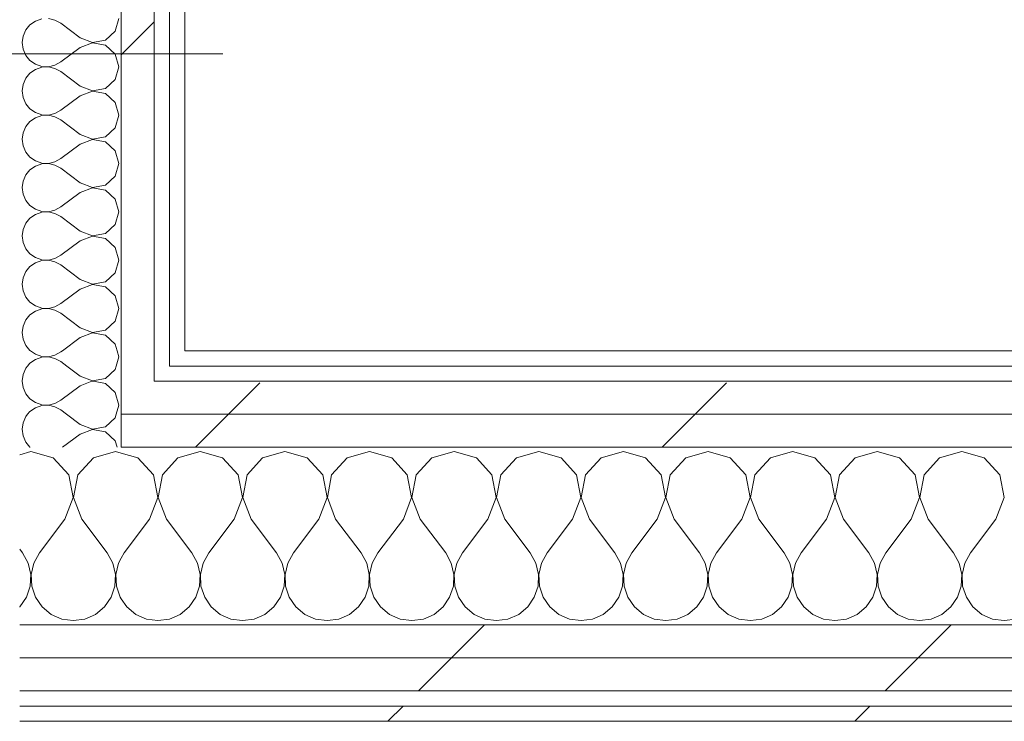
# Model space of a CAD drawing. Header units: millimetres. Extents: x -40968 to 11883, y -18816 to 4378.
# Tile 179 of 209: x 779 to 1167, y -17277 to -17000. Entities that reach past the tile are written whole.
import ezdxf

# ---------------------------------------------------------------- set-up
doc = ezdxf.new("R2010")
doc.units = ezdxf.units.MM
doc.header["$MEASUREMENT"] = 0
doc.linetypes.add('Wipeout_Contour', pattern=[1000, 0, -1000])
for name, color, linetype in [('10_ESTR_Pilars', 7, 'Continuous'), ('Nuevo_08_E_Envans secs', 7, 'Continuous'), ('Nuevo_12_FAÇ_Façana', 7, 'Continuous')]:
    doc.layers.add(name, color=color, linetype=linetype)
for name, color, linetype, lineweight in [('10_ESTR_Pilars_Pluma_Nº__20', 1, 'Continuous', 5), ('Nuevo_08_E_Envans secs_Pluma_Nº__1', 7, 'Continuous', 5), ('Nuevo_12_FAÇ_Façana_Pluma_Nº__1', 7, 'Continuous', 5)]:
    doc.layers.add(name, color=color, linetype=linetype, lineweight=lineweight)
for name, color, linetype, lineweight, true_color in [('Nuevo_08_E_Envans secs_Pluma_Nº__102', 7, 'Continuous', 5, 0xcccccc), ('Nuevo_08_E_Envans secs_Pluma_Nº__171', 171, 'Continuous', 13, 0xaaaaff), ('Nuevo_08_E_Envans secs_Pluma_Nº__177', 7, 'Continuous', 15, 0xf7e046), ('Nuevo_12_FAÇ_Façana_Pluma_Nº__102', 7, 'Continuous', 5, 0xcccccc), ('Nuevo_12_FAÇ_Façana_Pluma_Nº__171', 171, 'Continuous', 13, 0xaaaaff), ('Nuevo_12_FAÇ_Façana_Pluma_Nº__177', 7, 'Continuous', 15, 0xf7e046)]:
    doc.layers.add(name, color=color, linetype=linetype, lineweight=lineweight, true_color=true_color)
pattern_1 = [(45, (0, 0), (-183.8478, 183.8478), [195, -65]), (45, (7e-14, 183.85), (-183.8478, 183.8478), [195, -65])]

# ---------------------------------------------------------------- blocks, each defined once
blk = doc.blocks.new('*X135')
at = {"layer": 'Nuevo_12_FAÇ_Façana_Pluma_Nº__102', "color": 254, "linetype": 'Continuous', "lineweight": 5, "true_color": 0xcccccc}
for p, q in [((825.43, -17173.13), (818.89, -17171.27)), ((850, -17170.64), (841.24, -17173.13)), ((858.76, -17173.13), (850, -17170.64)), ((883.33, -17170.64), (874.57, -17173.13)), ((892.1, -17173.13), (883.33, -17170.64)), ((916.67, -17170.64), (907.9, -17173.13)), ((925.43, -17173.13), (916.67, -17170.64)), ((950, -17170.64), (941.24, -17173.13)), ((958.76, -17173.13), (950, -17170.64)), ((983.33, -17170.64), (974.57, -17173.13)), ((992.1, -17173.13), (983.33, -17170.64)), ((1016.67, -17170.64), (1007.9, -17173.13)), ((1025.43, -17173.13), (1016.67, -17170.64)), ((1050, -17170.64), (1041.24, -17173.13)), ((1058.76, -17173.13), (1050, -17170.64)), ((1083.33, -17170.64), (1074.57, -17173.13)), ((1092.1, -17173.13), (1083.33, -17170.64)), ((1116.67, -17170.64), (1107.9, -17173.13)), ((1125.43, -17173.13), (1116.67, -17170.64)), ((1150, -17170.64), (1141.24, -17173.13)), ((1158.76, -17173.13), (1150, -17170.64)), ((831.57, -17179.86), (825.43, -17173.13)), ((841.24, -17173.13), (835.09, -17179.86)), ((864.91, -17179.86), (858.76, -17173.13)), ((874.57, -17173.13), (868.43, -17179.86)), ((898.24, -17179.86), (892.1, -17173.13)), ((907.9, -17173.13), (901.76, -17179.86)), ((931.57, -17179.86), (925.43, -17173.13)), ((941.24, -17173.13), (935.09, -17179.86)), ((964.91, -17179.86), (958.76, -17173.13)), ((974.57, -17173.13), (968.43, -17179.86)), ((998.24, -17179.86), (992.1, -17173.13)), ((1007.9, -17173.13), (1001.76, -17179.86)), ((1031.57, -17179.86), (1025.43, -17173.13)), ((1041.24, -17173.13), (1035.09, -17179.86)), ((1064.91, -17179.86), (1058.76, -17173.13)), ((1074.57, -17173.13), (1068.43, -17179.86)), ((1098.24, -17179.86), (1092.1, -17173.13)), ((1107.9, -17173.13), (1101.76, -17179.86)), ((1131.57, -17179.86), (1125.43, -17173.13)), ((1141.24, -17173.13), (1135.09, -17179.86)), ((1164.91, -17179.86), (1158.76, -17173.13)), ((833.27, -17188.81), (831.57, -17179.86)), ((835.09, -17179.86), (833.4, -17188.81)), ((866.6, -17188.81), (864.91, -17179.86)), ((868.43, -17179.86), (866.73, -17188.81)), ((899.93, -17188.81), (898.24, -17179.86)), ((901.76, -17179.86), (900.07, -17188.81)), ((933.27, -17188.81), (931.57, -17179.86)), ((935.09, -17179.86), (933.4, -17188.81)), ((966.6, -17188.81), (964.91, -17179.86)), ((968.43, -17179.86), (966.73, -17188.81)), ((999.93, -17188.81), (998.24, -17179.86)), ((1001.76, -17179.86), (1000.07, -17188.81)), ((1033.27, -17188.81), (1031.57, -17179.86)), ((1035.09, -17179.86), (1033.4, -17188.81)), ((1066.6, -17188.81), (1064.91, -17179.86)), ((1068.43, -17179.86), (1066.73, -17188.81)), ((1099.93, -17188.81), (1098.24, -17179.86)), ((1101.76, -17179.86), (1100.07, -17188.81)), ((1133.27, -17188.81), (1131.57, -17179.86)), ((1135.09, -17179.86), (1133.4, -17188.81)), ((1166.6, -17188.81), (1164.91, -17179.86)), ((830, -17197.31), (833.27, -17188.81)), ((833.4, -17188.81), (836.67, -17197.31)), ((863.33, -17197.31), (866.6, -17188.81)), ((866.73, -17188.81), (870, -17197.31)), ((896.67, -17197.31), (899.93, -17188.81)), ((900.07, -17188.81), (903.33, -17197.31)), ((930, -17197.31), (933.27, -17188.81)), ((933.4, -17188.81), (936.67, -17197.31)), ((963.33, -17197.31), (966.6, -17188.81)), ((966.73, -17188.81), (970, -17197.31)), ((996.67, -17197.31), (999.93, -17188.81)), ((1000.07, -17188.81), (1003.33, -17197.31)), ((1030, -17197.31), (1033.27, -17188.81)), ((1033.4, -17188.81), (1036.67, -17197.31)), ((1063.33, -17197.31), (1066.6, -17188.81)), ((1066.73, -17188.81), (1070, -17197.31)), ((1096.67, -17197.31), (1099.93, -17188.81)), ((1100.07, -17188.81), (1103.33, -17197.31)), ((1130, -17197.31), (1133.27, -17188.81)), ((1133.4, -17188.81), (1136.67, -17197.31)), ((1163.33, -17197.31), (1166.6, -17188.81)), ((830, -17197.31), (820, -17210.64)), ((836.67, -17197.31), (846.67, -17210.64)), ((863.33, -17197.31), (853.33, -17210.64)), ((870, -17197.31), (880, -17210.64)), ((896.67, -17197.31), (886.67, -17210.64)), ((903.33, -17197.31), (913.33, -17210.64)), ((930, -17197.31), (920, -17210.64)), ((936.67, -17197.31), (946.67, -17210.64)), ((963.33, -17197.31), (953.33, -17210.64)), ((970, -17197.31), (980, -17210.64)), ((996.67, -17197.31), (986.67, -17210.64)), ((1003.33, -17197.31), (1013.33, -17210.64)), ((1030, -17197.31), (1020, -17210.64)), ((1036.67, -17197.31), (1046.67, -17210.64)), ((1063.33, -17197.31), (1053.33, -17210.64)), ((1070, -17197.31), (1080, -17210.64)), ((1096.67, -17197.31), (1086.67, -17210.64)), ((1103.33, -17197.31), (1113.33, -17210.64)), ((1130, -17197.31), (1120, -17210.64)), ((1136.67, -17197.31), (1146.67, -17210.64)), ((1163.33, -17197.31), (1153.33, -17210.64)), ((820, -17210.64), (818.89, -17212.65)), ((848.89, -17214.67), (846.67, -17210.64)), ((853.33, -17210.64), (851.11, -17214.67)), ((882.23, -17214.67), (880, -17210.64)), ((886.67, -17210.64), (884.44, -17214.67)), ((915.56, -17214.67), (913.33, -17210.64)), ((920, -17210.64), (917.77, -17214.67)), ((948.89, -17214.67), (946.67, -17210.64)), ((953.33, -17210.64), (951.11, -17214.67)), ((982.23, -17214.67), (980, -17210.64)), ((986.67, -17210.64), (984.44, -17214.67)), ((1015.56, -17214.67), (1013.33, -17210.64)), ((1020, -17210.64), (1017.77, -17214.67)), ((1048.89, -17214.67), (1046.67, -17210.64)), ((1053.33, -17210.64), (1051.11, -17214.67)), ((1082.23, -17214.67), (1080, -17210.64)), ((1086.67, -17210.64), (1084.44, -17214.67)), ((1115.56, -17214.67), (1113.33, -17210.64)), ((1120, -17210.64), (1117.77, -17214.67)), ((1148.89, -17214.67), (1146.67, -17210.64)), ((1153.33, -17210.64), (1151.11, -17214.67)), ((849.93, -17219.15), (848.89, -17214.67)), ((851.11, -17214.67), (850.07, -17219.15)), ((883.27, -17219.15), (882.23, -17214.67)), ((884.44, -17214.67), (883.4, -17219.15)), ((916.6, -17219.15), (915.56, -17214.67)), ((917.77, -17214.67), (916.73, -17219.15)), ((949.93, -17219.15), (948.89, -17214.67)), ((951.11, -17214.67), (950.07, -17219.15)), ((983.27, -17219.15), (982.23, -17214.67)), ((984.44, -17214.67), (983.4, -17219.15)), ((1016.6, -17219.15), (1015.56, -17214.67)), ((1017.77, -17214.67), (1016.73, -17219.15)), ((1049.93, -17219.15), (1048.89, -17214.67)), ((1051.11, -17214.67), (1050.07, -17219.15)), ((1083.27, -17219.15), (1082.23, -17214.67)), ((1084.44, -17214.67), (1083.4, -17219.15)), ((1116.6, -17219.15), (1115.56, -17214.67)), ((1117.77, -17214.67), (1116.73, -17219.15)), ((1149.93, -17219.15), (1148.89, -17214.67)), ((1151.11, -17214.67), (1150.07, -17219.15)), ((849.71, -17223.74), (849.93, -17219.15)), ((850.07, -17219.15), (850.29, -17223.74)), ((883.04, -17223.74), (883.27, -17219.15)), ((883.4, -17219.15), (883.62, -17223.74)), ((916.38, -17223.74), (916.6, -17219.15)), ((916.73, -17219.15), (916.96, -17223.74)), ((949.71, -17223.74), (949.93, -17219.15)), ((950.07, -17219.15), (950.29, -17223.74)), ((983.04, -17223.74), (983.27, -17219.15)), ((983.4, -17219.15), (983.62, -17223.74)), ((1016.38, -17223.74), (1016.6, -17219.15)), ((1016.73, -17219.15), (1016.96, -17223.74)), ((1049.71, -17223.74), (1049.93, -17219.15)), ((1050.07, -17219.15), (1050.29, -17223.74)), ((1083.04, -17223.74), (1083.27, -17219.15)), ((1083.4, -17219.15), (1083.62, -17223.74)), ((1116.38, -17223.74), (1116.6, -17219.15)), ((1116.73, -17219.15), (1116.96, -17223.74)), ((1149.71, -17223.74), (1149.93, -17219.15)), ((1150.07, -17219.15), (1150.29, -17223.74)), ((848.24, -17228.1), (849.71, -17223.74)), ((850.29, -17223.74), (851.76, -17228.1)), ((881.57, -17228.1), (883.04, -17223.74)), ((883.62, -17223.74), (885.09, -17228.1)), ((914.91, -17228.1), (916.38, -17223.74)), ((916.96, -17223.74), (918.43, -17228.1)), ((948.24, -17228.1), (949.71, -17223.74)), ((950.29, -17223.74), (951.76, -17228.1)), ((981.57, -17228.1), (983.04, -17223.74)), ((983.62, -17223.74), (985.09, -17228.1)), ((1014.91, -17228.1), (1016.38, -17223.74)), ((1016.96, -17223.74), (1018.43, -17228.1)), ((1048.24, -17228.1), (1049.71, -17223.74)), ((1050.29, -17223.74), (1051.76, -17228.1)), ((1081.57, -17228.1), (1083.04, -17223.74)), ((1083.62, -17223.74), (1085.09, -17228.1)), ((1114.91, -17228.1), (1116.38, -17223.74)), ((1116.96, -17223.74), (1118.43, -17228.1)), ((1148.24, -17228.1), (1149.71, -17223.74)), ((1150.29, -17223.74), (1151.76, -17228.1)), ((818.89, -17228.77), (821.03, -17231.89)), ((845.64, -17231.89), (848.24, -17228.1)), ((851.76, -17228.1), (854.36, -17231.89)), ((878.97, -17231.89), (881.57, -17228.1)), ((885.09, -17228.1), (887.7, -17231.89)), ((912.3, -17231.89), (914.91, -17228.1)), ((918.43, -17228.1), (921.03, -17231.89)), ((945.64, -17231.89), (948.24, -17228.1)), ((951.76, -17228.1), (954.36, -17231.89)), ((978.97, -17231.89), (981.57, -17228.1)), ((985.09, -17228.1), (987.7, -17231.89)), ((1012.3, -17231.89), (1014.91, -17228.1)), ((1018.43, -17228.1), (1021.03, -17231.89)), ((1045.64, -17231.89), (1048.24, -17228.1)), ((1051.76, -17228.1), (1054.36, -17231.89)), ((1078.97, -17231.89), (1081.57, -17228.1)), ((1085.09, -17228.1), (1087.7, -17231.89)), ((1112.3, -17231.89), (1114.91, -17228.1)), ((1118.43, -17228.1), (1121.03, -17231.89)), ((1145.64, -17231.89), (1148.24, -17228.1)), ((1151.76, -17228.1), (1154.36, -17231.89)), ((821.03, -17231.89), (824.57, -17234.82)), ((842.1, -17234.82), (845.64, -17231.89)), ((854.36, -17231.89), (857.9, -17234.82)), ((875.43, -17234.82), (878.97, -17231.89)), ((887.7, -17231.89), (891.24, -17234.82)), ((908.76, -17234.82), (912.3, -17231.89)), ((921.03, -17231.89), (924.57, -17234.82)), ((942.1, -17234.82), (945.64, -17231.89)), ((954.36, -17231.89), (957.9, -17234.82)), ((975.43, -17234.82), (978.97, -17231.89)), ((987.7, -17231.89), (991.24, -17234.82)), ((1008.76, -17234.82), (1012.3, -17231.89)), ((1021.03, -17231.89), (1024.57, -17234.82)), ((1042.1, -17234.82), (1045.64, -17231.89)), ((1054.36, -17231.89), (1057.9, -17234.82)), ((1075.43, -17234.82), (1078.97, -17231.89)), ((1087.7, -17231.89), (1091.24, -17234.82)), ((1108.76, -17234.82), (1112.3, -17231.89)), ((1121.03, -17231.89), (1124.57, -17234.82)), ((1142.1, -17234.82), (1145.64, -17231.89)), ((1154.36, -17231.89), (1157.9, -17234.82)), ((824.57, -17234.82), (828.78, -17236.67)), ((828.78, -17236.67), (833.33, -17237.31)), ((833.33, -17237.31), (837.89, -17236.67)), ((837.89, -17236.67), (842.1, -17234.82)), ((857.9, -17234.82), (862.11, -17236.67)), ((862.11, -17236.67), (866.67, -17237.31)), ((866.67, -17237.31), (871.22, -17236.67)), ((871.22, -17236.67), (875.43, -17234.82)), ((891.24, -17234.82), (895.45, -17236.67)), ((895.45, -17236.67), (900, -17237.31)), ((900, -17237.31), (904.55, -17236.67)), ((904.55, -17236.67), (908.76, -17234.82)), ((924.57, -17234.82), (928.78, -17236.67)), ((928.78, -17236.67), (933.33, -17237.31)), ((933.33, -17237.31), (937.89, -17236.67)), ((937.89, -17236.67), (942.1, -17234.82)), ((957.9, -17234.82), (962.11, -17236.67)), ((962.11, -17236.67), (966.67, -17237.31)), ((966.67, -17237.31), (971.22, -17236.67)), ((971.22, -17236.67), (975.43, -17234.82)), ((991.24, -17234.82), (995.45, -17236.67)), ((995.45, -17236.67), (1000, -17237.31)), ((1000, -17237.31), (1004.55, -17236.67)), ((1004.55, -17236.67), (1008.76, -17234.82)), ((1024.57, -17234.82), (1028.78, -17236.67)), ((1028.78, -17236.67), (1033.33, -17237.31)), ((1033.33, -17237.31), (1037.89, -17236.67)), ((1037.89, -17236.67), (1042.1, -17234.82)), ((1057.9, -17234.82), (1062.11, -17236.67)), ((1062.11, -17236.67), (1066.67, -17237.31)), ((1066.67, -17237.31), (1071.22, -17236.67)), ((1071.22, -17236.67), (1075.43, -17234.82)), ((1091.24, -17234.82), (1095.45, -17236.67)), ((1095.45, -17236.67), (1100, -17237.31)), ((1100, -17237.31), (1104.55, -17236.67)), ((1104.55, -17236.67), (1108.76, -17234.82)), ((1124.57, -17234.82), (1128.78, -17236.67)), ((1128.78, -17236.67), (1133.33, -17237.31)), ((1133.33, -17237.31), (1137.89, -17236.67)), ((1137.89, -17236.67), (1142.1, -17234.82)), ((1157.9, -17234.82), (1162.11, -17236.67)), ((1162.11, -17236.67), (1166.67, -17237.31)), ((1166.67, -17237.31), (1171.22, -17236.67))]:
    blk.add_line(p, q, dxfattribs=at)
blk = doc.blocks.new('*X136')
at = {"layer": 'Nuevo_12_FAÇ_Façana_Pluma_Nº__102', "color": 254, "linetype": 'Continuous', "lineweight": 5, "true_color": 0xcccccc}
for p, q in [((783.33, -17170.64), (778.89, -17171.9)), ((792.1, -17173.13), (783.33, -17170.64)), ((816.67, -17170.64), (807.9, -17173.13)), ((818.89, -17171.27), (816.67, -17170.64)), ((798.24, -17179.86), (792.1, -17173.13)), ((807.9, -17173.13), (801.76, -17179.86)), ((799.93, -17188.81), (798.24, -17179.86)), ((801.76, -17179.86), (800.07, -17188.81)), ((796.67, -17197.31), (799.93, -17188.81)), ((800.07, -17188.81), (803.33, -17197.31)), ((796.67, -17197.31), (786.67, -17210.64)), ((803.33, -17197.31), (813.33, -17210.64)), ((778.89, -17209.16), (780, -17210.64)), ((782.23, -17214.67), (780, -17210.64)), ((786.67, -17210.64), (784.44, -17214.67)), ((815.56, -17214.67), (813.33, -17210.64)), ((783.27, -17219.15), (782.23, -17214.67)), ((784.44, -17214.67), (783.4, -17219.15)), ((816.6, -17219.15), (815.56, -17214.67)), ((817.77, -17214.67), (816.73, -17219.15)), ((818.89, -17212.65), (817.77, -17214.67)), ((783.04, -17223.74), (783.27, -17219.15)), ((783.4, -17219.15), (783.62, -17223.74)), ((816.38, -17223.74), (816.6, -17219.15)), ((816.73, -17219.15), (816.96, -17223.74)), ((781.57, -17228.1), (783.04, -17223.74)), ((783.62, -17223.74), (785.09, -17228.1)), ((814.91, -17228.1), (816.38, -17223.74)), ((816.96, -17223.74), (818.43, -17228.1)), ((778.97, -17231.89), (781.57, -17228.1)), ((785.09, -17228.1), (787.7, -17231.89)), ((812.3, -17231.89), (814.91, -17228.1)), ((818.43, -17228.1), (818.89, -17228.77)), ((778.89, -17231.95), (778.97, -17231.89)), ((787.7, -17231.89), (791.24, -17234.82)), ((808.76, -17234.82), (812.3, -17231.89)), ((791.24, -17234.82), (795.45, -17236.67)), ((795.45, -17236.67), (800, -17237.31)), ((800, -17237.31), (804.55, -17236.67)), ((804.55, -17236.67), (808.76, -17234.82))]:
    blk.add_line(p, q, dxfattribs=at)
blk = doc.blocks.new('Muro_77_1', base_point=(5828.89, -17276.98))
at = {"color": 254, "linetype": 'Wipeout_Contour', "lineweight": 0, "ltscale": 68976.648651}
blk.add_wipeout([(843.89, -17136.98), (2622.91, -17136.98), (2622.91, -17130.98), (843.89, -17130.98)], dxfattribs=at).dxf.layer = 'Nuevo_12_FAÇ_Façana'
at = {"color": 254, "linetype": 'Wipeout_Contour', "lineweight": 0, "ltscale": 69040.720089}
blk.add_wipeout([(831.89, -17155.98), (2634.91, -17155.98), (2634.91, -17142.98), (831.89, -17142.98)], dxfattribs=at).dxf.layer = 'Nuevo_12_FAÇ_Façana'
at = {"color": 254, "linetype": 'Wipeout_Contour', "lineweight": 0, "ltscale": 69789.958955}
blk.add_wipeout([(778.89, -17270.98), (778.89, -17276.98), (3389.84, -17276.98), (3389.84, -17270.98)], dxfattribs=at).dxf.layer = 'Nuevo_12_FAÇ_Façana'
at = {"layer": 'Nuevo_12_FAÇ_Façana_Pluma_Nº__171', "linetype": 'Continuous', "lineweight": 13, "true_color": 0xaaaaff}
h = blk.add_hatch(dxfattribs=at)
h.set_pattern_fill('Panellat_HPL_0001', color=161, style=0, pattern_type=2)
h.set_pattern_definition(pattern_1)
h.paths.add_polyline_path([(843.89, -17136.98), (2622.91, -17136.98), (2622.91, -17130.98), (843.89, -17130.98)])
h = blk.add_hatch(dxfattribs=at)
h.set_pattern_fill('Panellat_HPL_0001', color=161, style=0, pattern_type=2)
h.set_pattern_definition(pattern_1)
h.paths.add_polyline_path([(778.89, -17270.98), (778.89, -17276.98), (3389.84, -17276.98), (3389.84, -17270.98)])
at = {"layer": 'Nuevo_12_FAÇ_Façana_Pluma_Nº__177', "linetype": 'Continuous', "lineweight": 15, "true_color": 0xf7e046}
h = blk.add_hatch(dxfattribs=at)
h.set_pattern_fill('Panellat_HPL_0001', color=53, style=0, pattern_type=2)
h.set_pattern_definition(pattern_1)
h.paths.add_polyline_path([(831.89, -17155.98), (2634.91, -17155.98), (2634.91, -17142.98), (831.89, -17142.98)])
at = {"layer": 'Nuevo_12_FAÇ_Façana_Pluma_Nº__1', "color": 7, "linetype": 'Continuous', "lineweight": 5}
blk.add_line((3389.84, -17270.98), (778.89, -17270.98), dxfattribs=at)
at = {"layer": 'Nuevo_12_FAÇ_Façana_Pluma_Nº__1', "color": 7, "linetype": 'Continuous', "lineweight": 5, "flags": 128}
blk.add_lwpolyline([(778.89, -17276.98), (3389.84, -17276.98)], dxfattribs=at)
at = {"color": 254, "linetype": 'Wipeout_Contour', "lineweight": 0, "ltscale": 68618.391609}
blk.add_wipeout([(837.89, -17136.98), (843.89, -17136.98), (843.89, -17130.98), (837.89, -17130.98)], dxfattribs=at).dxf.layer = 'Nuevo_12_FAÇ_Façana'
at = {"color": 254, "linetype": 'Wipeout_Contour', "lineweight": 0, "ltscale": 68677.312573}
blk.add_wipeout([(818.89, -17155.98), (831.89, -17155.98), (831.89, -17142.98), (818.89, -17142.98)], dxfattribs=at).dxf.layer = 'Nuevo_12_FAÇ_Façana'
at = {"layer": 'Nuevo_12_FAÇ_Façana_Pluma_Nº__171', "linetype": 'Continuous', "lineweight": 13, "true_color": 0xaaaaff}
h = blk.add_hatch(dxfattribs=at)
h.set_pattern_fill('Panellat_HPL_0001', color=161, style=0, pattern_type=2)
h.set_pattern_definition(pattern_1)
h.paths.add_polyline_path([(837.89, -17136.98), (843.89, -17136.98), (843.89, -17130.98), (837.89, -17130.98)])
at = {"layer": 'Nuevo_12_FAÇ_Façana_Pluma_Nº__177', "linetype": 'Continuous', "lineweight": 15, "true_color": 0xf7e046}
h = blk.add_hatch(dxfattribs=at)
h.set_pattern_fill('Panellat_HPL_0001', color=53, style=0, pattern_type=2)
h.set_pattern_definition(pattern_1)
h.paths.add_polyline_path([(818.89, -17155.98), (831.89, -17155.98), (831.89, -17142.98), (818.89, -17142.98)])
at = {"layer": 'Nuevo_12_FAÇ_Façana_Pluma_Nº__1', "color": 7, "linetype": 'Continuous', "lineweight": 5}
for p, q in [((837.89, -17136.98), (837.89, -17130.98)), ((831.89, -17142.98), (831.89, -17136.98)), ((2628.91, -17136.98), (837.89, -17136.98)), ((2634.91, -17142.98), (831.89, -17142.98))]:
    blk.add_line(p, q, dxfattribs=at)
at = {"layer": 'Nuevo_12_FAÇ_Façana_Pluma_Nº__1', "color": 7, "linetype": 'Continuous', "lineweight": 5, "flags": 128}
blk.add_lwpolyline([(2622.91, -17130.98), (843.89, -17130.98)], dxfattribs=at)
at = {"color": 254, "linetype": 'Wipeout_Contour', "lineweight": 0, "ltscale": 69095.094407}
blk.add_wipeout([(818.89, -17168.98), (2647.91, -17168.98), (2647.91, -17155.98), (818.89, -17155.98)], dxfattribs=at).dxf.layer = 'Nuevo_12_FAÇ_Façana'
at = {"layer": 'Nuevo_12_FAÇ_Façana_Pluma_Nº__177', "linetype": 'Continuous', "lineweight": 15, "true_color": 0xf7e046}
h = blk.add_hatch(dxfattribs=at)
h.set_pattern_fill('Panellat_HPL_0001', color=53, style=0, pattern_type=2)
h.set_pattern_definition(pattern_1)
h.paths.add_polyline_path([(818.89, -17168.98), (2647.91, -17168.98), (2647.91, -17155.98), (818.89, -17155.98)])
at = {"layer": 'Nuevo_12_FAÇ_Façana_Pluma_Nº__1', "color": 7, "linetype": 'Continuous', "lineweight": 5}
for p, q in [((818.89, -17155.98), (818.89, -17142.98)), ((2647.91, -17155.98), (818.89, -17155.98)), ((818.89, -17168.98), (818.89, -17155.98)), ((2660.91, -17168.98), (818.89, -17168.98))]:
    blk.add_line(p, q, dxfattribs=at)
at = {"layer": 'Nuevo_12_FAÇ_Façana', "color": 7, "lineweight": 20}
for name in ['*X136', '*X135']:
    blk.add_blockref(name, (0, 0), dxfattribs=at)
at = {"color": 254, "linetype": 'Wipeout_Contour', "lineweight": 0, "ltscale": 69677.085438}
blk.add_wipeout([(778.89, -17238.98), (778.89, -17251.98), (3389.84, -17251.98), (3389.84, -17238.98)], dxfattribs=at).dxf.layer = 'Nuevo_12_FAÇ_Façana'
at = {"layer": 'Nuevo_12_FAÇ_Façana_Pluma_Nº__177', "linetype": 'Continuous', "lineweight": 15, "true_color": 0xf7e046}
h = blk.add_hatch(dxfattribs=at)
h.set_pattern_fill('Panellat_HPL_0001', color=53, style=0, pattern_type=2)
h.set_pattern_definition(pattern_1)
h.paths.add_polyline_path([(778.89, -17238.98), (778.89, -17251.98), (3389.84, -17251.98), (3389.84, -17238.98)])
at = {"layer": 'Nuevo_12_FAÇ_Façana_Pluma_Nº__1', "color": 7, "linetype": 'Continuous', "lineweight": 5}
blk.add_line((3389.84, -17238.98), (778.89, -17238.98), dxfattribs=at)
at = {"color": 254, "linetype": 'Wipeout_Contour', "lineweight": 0, "ltscale": 69728.571243}
blk.add_wipeout([(778.89, -17251.98), (778.89, -17264.98), (3389.84, -17264.98), (3389.84, -17251.98)], dxfattribs=at).dxf.layer = 'Nuevo_12_FAÇ_Façana'
at = {"layer": 'Nuevo_12_FAÇ_Façana_Pluma_Nº__177', "linetype": 'Continuous', "lineweight": 15, "true_color": 0xf7e046}
h = blk.add_hatch(dxfattribs=at)
h.set_pattern_fill('Panellat_HPL_0001', color=53, style=0, pattern_type=2)
h.set_pattern_definition(pattern_1)
h.paths.add_polyline_path([(778.89, -17251.98), (778.89, -17264.98), (3389.84, -17264.98), (3389.84, -17251.98)])
at = {"layer": 'Nuevo_12_FAÇ_Façana_Pluma_Nº__1', "color": 7, "linetype": 'Continuous', "lineweight": 5}
for p, q in [((3389.84, -17251.98), (778.89, -17251.98)), ((3389.84, -17264.98), (778.89, -17264.98))]:
    blk.add_line(p, q, dxfattribs=at)
blk = doc.blocks.new('*X444')
at = {"layer": 'Nuevo_08_E_Envans secs_Pluma_Nº__102', "color": 254, "linetype": 'Continuous', "lineweight": 5, "true_color": 0xcccccc}
for p, q in [((783.14, -17130.98), (785.11, -17132.33)), ((785.11, -17132.33), (787.6, -17133.17)), ((787.6, -17133.17), (790.22, -17133.29)), ((790.22, -17133.37), (787.6, -17133.5)), ((790.22, -17133.29), (792.78, -17132.7)), ((792.78, -17133.97), (790.22, -17133.37)), ((792.78, -17132.7), (795.08, -17131.43)), ((795.69, -17130.98), (795.08, -17131.43)), ((816.9, -17136.98), (817.94, -17133.33)), ((817.94, -17133.33), (817.27, -17130.98)), ((782.94, -17135.83), (781.99, -17136.98)), ((785.11, -17134.34), (782.94, -17135.83)), ((787.6, -17133.5), (785.11, -17134.34)), ((795.08, -17135.24), (792.78, -17133.97)), ((797.4, -17136.98), (795.08, -17135.24))]:
    blk.add_line(p, q, dxfattribs=at)
blk = doc.blocks.new('*X445')
at = {"layer": 'Nuevo_08_E_Envans secs_Pluma_Nº__102', "color": 254, "linetype": 'Continuous', "lineweight": 5, "true_color": 0xcccccc}
for p, q in [((781.99, -17136.98), (781.27, -17137.85)), ((802.7, -17140.95), (797.4, -17136.98)), ((816.52, -17138.34), (816.9, -17136.98)), ((780.21, -17140.25), (779.84, -17142.86)), ((781.27, -17137.85), (780.21, -17140.25)), ((802.7, -17140.95), (807.56, -17142.82)), ((812.67, -17141.85), (816.52, -17138.34)), ((779.84, -17142.86), (779.86, -17142.98)), ((807.56, -17142.9), (807.35, -17142.98)), ((807.56, -17142.82), (812.67, -17141.85)), ((807.98, -17142.98), (807.56, -17142.9))]:
    blk.add_line(p, q, dxfattribs=at)
blk = doc.blocks.new('*X446')
at = {"layer": 'Nuevo_08_E_Envans secs_Pluma_Nº__102', "color": 254, "linetype": 'Continuous', "lineweight": 5, "true_color": 0xcccccc}
for p, q in [((779.86, -17142.98), (780.21, -17145.46)), ((802.7, -17144.76), (795.08, -17150.48)), ((807.35, -17142.98), (802.7, -17144.76)), ((812.67, -17143.86), (807.98, -17142.98)), ((816.52, -17147.37), (812.67, -17143.86)), ((780.21, -17145.46), (781.27, -17147.86)), ((781.27, -17147.86), (782.94, -17149.89)), ((817.94, -17152.38), (816.52, -17147.37)), ((782.94, -17149.89), (785.11, -17151.38)), ((785.11, -17151.38), (787.6, -17152.22)), ((787.6, -17152.55), (785.11, -17153.39)), ((787.6, -17152.22), (790.22, -17152.34)), ((790.22, -17152.42), (787.6, -17152.55)), ((790.22, -17152.34), (792.78, -17151.75)), ((792.78, -17153.01), (790.22, -17152.42)), ((792.78, -17151.75), (795.08, -17150.48)), ((816.92, -17155.98), (817.94, -17152.38)), ((782.94, -17154.87), (782.03, -17155.98)), ((785.11, -17153.39), (782.94, -17154.87)), ((795.08, -17154.29), (792.78, -17153.01)), ((797.33, -17155.98), (795.08, -17154.29))]:
    blk.add_line(p, q, dxfattribs=at)
blk = doc.blocks.new('*X447')
at = {"layer": 'Nuevo_08_E_Envans secs_Pluma_Nº__102', "color": 254, "linetype": 'Continuous', "lineweight": 5, "true_color": 0xcccccc}
for p, q in [((782.03, -17155.98), (781.27, -17156.9)), ((802.7, -17160), (797.33, -17155.98)), ((816.52, -17157.39), (816.92, -17155.98)), ((780.21, -17159.3), (779.84, -17161.9)), ((781.27, -17156.9), (780.21, -17159.3)), ((802.7, -17160), (807.56, -17161.87)), ((812.67, -17160.9), (816.52, -17157.39)), ((779.84, -17161.9), (780.21, -17164.51)), ((802.7, -17163.81), (795.81, -17168.98)), ((807.56, -17161.94), (802.7, -17163.81)), ((807.56, -17161.87), (812.67, -17160.9)), ((812.67, -17162.91), (807.56, -17161.94)), ((816.52, -17166.42), (812.67, -17162.91)), ((780.21, -17164.51), (781.27, -17166.91)), ((781.27, -17166.91), (782.94, -17168.94)), ((817.24, -17168.98), (816.52, -17166.42)), ((782.94, -17168.94), (783, -17168.98))]:
    blk.add_line(p, q, dxfattribs=at)
blk = doc.blocks.new('*X449')
at = {"layer": 'Nuevo_08_E_Envans secs_Pluma_Nº__102', "color": 254, "linetype": 'Continuous', "lineweight": 5, "true_color": 0xcccccc}
for p, q in [((785.11, -17001.01), (782.94, -17002.49)), ((787.6, -17000.17), (785.11, -17001.01)), ((792.78, -17000.63), (790.22, -17000.04)), ((795.08, -17001.9), (792.78, -17000.63)), ((816.52, -17005.01), (817.94, -17000)), ((781.27, -17004.52), (780.21, -17006.92)), ((782.94, -17002.49), (781.27, -17004.52)), ((802.7, -17007.62), (795.08, -17001.9)), ((812.67, -17008.52), (816.52, -17005.01)), ((780.21, -17006.92), (779.84, -17009.52)), ((802.7, -17007.62), (807.56, -17009.49)), ((807.56, -17009.49), (812.67, -17008.52)), ((779.84, -17009.52), (780.21, -17012.13)), ((780.21, -17012.13), (781.27, -17014.53)), ((802.7, -17011.43), (795.08, -17017.14)), ((807.56, -17009.56), (802.7, -17011.43)), ((812.67, -17010.53), (807.56, -17009.56)), ((816.52, -17014.04), (812.67, -17010.53)), ((781.27, -17014.53), (782.94, -17016.55)), ((782.94, -17016.55), (785.11, -17018.04)), ((817.94, -17019.05), (816.52, -17014.04)), ((785.11, -17020.05), (782.94, -17021.54)), ((785.11, -17018.04), (787.6, -17018.88)), ((787.6, -17019.21), (785.11, -17020.05)), ((787.6, -17018.88), (790.22, -17019.01)), ((790.22, -17019.09), (787.6, -17019.21)), ((790.22, -17019.01), (792.78, -17018.41)), ((792.78, -17019.68), (790.22, -17019.09)), ((792.78, -17018.41), (795.08, -17017.14)), ((795.08, -17020.95), (792.78, -17019.68)), ((816.52, -17024.05), (817.94, -17019.05)), ((781.27, -17023.56), (780.21, -17025.97)), ((782.94, -17021.54), (781.27, -17023.56)), ((802.7, -17026.67), (795.08, -17020.95)), ((812.67, -17027.57), (816.52, -17024.05)), ((780.21, -17025.97), (779.84, -17028.57)), ((779.84, -17028.57), (780.21, -17031.17)), ((802.7, -17026.67), (807.56, -17028.53)), ((807.56, -17028.61), (802.7, -17030.48)), ((807.56, -17028.53), (812.67, -17027.57)), ((812.67, -17029.58), (807.56, -17028.61)), ((780.21, -17031.17), (781.27, -17033.58)), ((802.7, -17030.48), (795.08, -17036.19)), ((816.52, -17033.09), (812.67, -17029.58)), ((781.27, -17033.58), (782.94, -17035.6)), ((782.94, -17035.6), (785.11, -17037.09)), ((792.78, -17037.46), (795.08, -17036.19)), ((817.94, -17038.1), (816.52, -17033.09)), ((785.11, -17039.1), (782.94, -17040.59)), ((785.11, -17037.09), (787.6, -17037.93)), ((787.6, -17038.26), (785.11, -17039.1)), ((787.6, -17037.93), (790.22, -17038.06)), ((790.22, -17038.13), (787.6, -17038.26)), ((790.22, -17038.06), (792.78, -17037.46)), ((792.78, -17038.73), (790.22, -17038.13)), ((795.08, -17040), (792.78, -17038.73)), ((802.7, -17045.71), (795.08, -17040)), ((816.52, -17043.1), (817.94, -17038.1)), ((781.27, -17042.61), (780.21, -17045.02)), ((782.94, -17040.59), (781.27, -17042.61)), ((812.67, -17046.61), (816.52, -17043.1)), ((780.21, -17045.02), (779.84, -17047.62)), ((779.84, -17047.62), (780.21, -17050.22)), ((802.7, -17045.71), (807.56, -17047.58)), ((807.56, -17047.66), (802.7, -17049.52)), ((807.56, -17047.58), (812.67, -17046.61)), ((812.67, -17048.62), (807.56, -17047.66)), ((780.21, -17050.22), (781.27, -17052.63)), ((802.7, -17049.52), (795.08, -17055.24)), ((816.52, -17052.14), (812.67, -17048.62)), ((781.27, -17052.63), (782.94, -17054.65)), ((782.94, -17054.65), (785.11, -17056.14)), ((792.78, -17056.51), (795.08, -17055.24)), ((817.94, -17057.14), (816.52, -17052.14)), ((782.94, -17059.64), (781.27, -17061.66)), ((785.11, -17058.15), (782.94, -17059.64)), ((785.11, -17056.14), (787.6, -17056.98)), ((787.6, -17057.31), (785.11, -17058.15)), ((787.6, -17056.98), (790.22, -17057.1)), ((790.22, -17057.18), (787.6, -17057.31)), ((790.22, -17057.1), (792.78, -17056.51)), ((792.78, -17057.78), (790.22, -17057.18)), ((795.08, -17059.05), (792.78, -17057.78)), ((802.7, -17064.76), (795.08, -17059.05)), ((816.52, -17062.15), (817.94, -17057.14)), ((781.27, -17061.66), (780.21, -17064.06)), ((812.67, -17065.66), (816.52, -17062.15)), ((780.21, -17064.06), (779.84, -17066.67)), ((779.84, -17066.67), (780.21, -17069.27)), ((802.7, -17064.76), (807.56, -17066.63)), ((807.56, -17066.71), (802.7, -17068.57)), ((807.56, -17066.63), (812.67, -17065.66)), ((812.67, -17067.67), (807.56, -17066.71)), ((780.21, -17069.27), (781.27, -17071.67)), ((802.7, -17068.57), (795.08, -17074.29)), ((816.52, -17071.18), (812.67, -17067.67)), ((817.94, -17076.19), (816.52, -17071.18)), ((781.27, -17071.67), (782.94, -17073.7)), ((782.94, -17073.7), (785.11, -17075.19)), ((785.11, -17075.19), (787.6, -17076.02)), ((792.78, -17075.56), (795.08, -17074.29)), ((782.94, -17078.68), (781.27, -17080.71)), ((785.11, -17077.2), (782.94, -17078.68)), ((787.6, -17076.36), (785.11, -17077.2)), ((787.6, -17076.02), (790.22, -17076.15)), ((790.22, -17076.23), (787.6, -17076.36)), ((790.22, -17076.15), (792.78, -17075.56)), ((792.78, -17076.82), (790.22, -17076.23)), ((795.08, -17078.1), (792.78, -17076.82)), ((802.7, -17083.81), (795.08, -17078.1)), ((816.52, -17081.2), (817.94, -17076.19)), ((781.27, -17080.71), (780.21, -17083.11)), ((812.67, -17084.71), (816.52, -17081.2)), ((780.21, -17083.11), (779.84, -17085.71)), ((779.84, -17085.71), (780.21, -17088.32)), ((802.7, -17083.81), (807.56, -17085.68)), ((807.56, -17085.75), (802.7, -17087.62)), ((807.56, -17085.68), (812.67, -17084.71)), ((812.67, -17086.72), (807.56, -17085.75)), ((816.52, -17090.23), (812.67, -17086.72)), ((780.21, -17088.32), (781.27, -17090.72)), ((781.27, -17090.72), (782.94, -17092.74)), ((802.7, -17087.62), (795.08, -17093.33)), ((817.94, -17095.24), (816.52, -17090.23)), ((782.94, -17092.74), (785.11, -17094.23)), ((785.11, -17094.23), (787.6, -17095.07)), ((790.22, -17095.2), (792.78, -17094.6)), ((792.78, -17094.6), (795.08, -17093.33)), ((782.94, -17097.73), (781.27, -17099.75)), ((785.11, -17096.24), (782.94, -17097.73)), ((787.6, -17095.4), (785.11, -17096.24)), ((787.6, -17095.07), (790.22, -17095.2)), ((790.22, -17095.28), (787.6, -17095.4)), ((792.78, -17095.87), (790.22, -17095.28)), ((795.08, -17097.14), (792.78, -17095.87)), ((802.7, -17102.86), (795.08, -17097.14)), ((816.52, -17100.25), (817.94, -17095.24)), ((780.21, -17102.16), (779.84, -17104.76)), ((781.27, -17099.75), (780.21, -17102.16)), ((812.67, -17103.76), (816.52, -17100.25)), ((779.84, -17104.76), (780.21, -17107.36)), ((802.7, -17102.86), (807.56, -17104.72)), ((807.56, -17104.8), (802.7, -17106.67)), ((807.56, -17104.72), (812.67, -17103.76)), ((812.67, -17105.77), (807.56, -17104.8)), ((816.52, -17109.28), (812.67, -17105.77)), ((780.21, -17107.36), (781.27, -17109.77)), ((781.27, -17109.77), (782.94, -17111.79)), ((802.7, -17106.67), (795.08, -17112.38)), ((817.94, -17114.29), (816.52, -17109.28)), ((782.94, -17111.79), (785.11, -17113.28)), ((785.11, -17113.28), (787.6, -17114.12)), ((790.22, -17114.25), (792.78, -17113.65)), ((792.78, -17113.65), (795.08, -17112.38)), ((782.94, -17116.78), (781.27, -17118.8)), ((785.11, -17115.29), (782.94, -17116.78)), ((787.6, -17114.45), (785.11, -17115.29)), ((787.6, -17114.12), (790.22, -17114.25)), ((790.22, -17114.32), (787.6, -17114.45)), ((792.78, -17114.92), (790.22, -17114.32)), ((795.08, -17116.19), (792.78, -17114.92)), ((802.7, -17121.9), (795.08, -17116.19)), ((816.52, -17119.29), (817.94, -17114.29)), ((780.21, -17121.21), (779.84, -17123.81)), ((781.27, -17118.8), (780.21, -17121.21)), ((812.67, -17122.8), (816.52, -17119.29)), ((779.84, -17123.81), (780.21, -17126.41)), ((802.7, -17121.9), (807.56, -17123.77)), ((807.56, -17123.85), (802.7, -17125.71)), ((807.56, -17123.77), (812.67, -17122.8)), ((812.67, -17124.81), (807.56, -17123.85)), ((816.52, -17128.33), (812.67, -17124.81)), ((780.21, -17126.41), (781.27, -17128.82)), ((781.27, -17128.82), (782.94, -17130.84)), ((802.7, -17125.71), (795.69, -17130.98)), ((817.27, -17130.98), (816.52, -17128.33)), ((782.94, -17130.84), (783.14, -17130.98))]:
    blk.add_line(p, q, dxfattribs=at)
blk = doc.blocks.new('Muro_140_1', base_point=(778.89, -17276.98))
at = {"layer": 'Nuevo_12_FAÇ_Façana_Pluma_Nº__1', "color": 7, "linetype": 'Continuous', "lineweight": 5}
blk.add_line((818.89, -17168.98), (818.89, -17155.98), dxfattribs=at)
at = {"layer": 'Nuevo_08_E_Envans secs', "color": 7, "lineweight": 20}
for name in ['*X445', '*X447']:
    blk.add_blockref(name, (0, 0), dxfattribs=at)
at = {"color": 254, "linetype": 'Wipeout_Contour', "lineweight": 0, "ltscale": 67805.394716}
blk.add_wipeout([(837.89, -16729.98), (837.89, -17130.98), (843.89, -17130.98), (843.89, -16729.98)], dxfattribs=at).dxf.layer = 'Nuevo_08_E_Envans secs'
at = {"color": 254, "linetype": 'Wipeout_Contour', "lineweight": 0, "ltscale": 68615.384298}
blk.add_wipeout([(818.89, -17136.98), (831.89, -17136.98), (831.89, -17130.98), (818.89, -17130.98)], dxfattribs=at).dxf.layer = 'Nuevo_08_E_Envans secs'
at = {"layer": 'Nuevo_08_E_Envans secs_Pluma_Nº__171', "linetype": 'Continuous', "lineweight": 13, "true_color": 0xaaaaff}
h = blk.add_hatch(dxfattribs=at)
h.set_pattern_fill('Panellat_HPL_0001', color=161, style=0, pattern_type=2)
h.set_pattern_definition(pattern_1)
h.paths.add_polyline_path([(837.89, -16729.98), (837.89, -17130.98), (843.89, -17130.98), (843.89, -16729.98)])
at = {"layer": 'Nuevo_08_E_Envans secs_Pluma_Nº__177', "linetype": 'Continuous', "lineweight": 15, "true_color": 0xf7e046}
h = blk.add_hatch(dxfattribs=at)
h.set_pattern_fill('Panellat_HPL_0001', color=53, style=0, pattern_type=2)
h.set_pattern_definition(pattern_1)
h.paths.add_polyline_path([(818.89, -17136.98), (831.89, -17136.98), (831.89, -17130.98), (818.89, -17130.98)])
at = {"layer": 'Nuevo_08_E_Envans secs_Pluma_Nº__1', "color": 7, "linetype": 'Continuous', "lineweight": 5}
blk.add_line((837.89, -17130.98), (837.89, -16735.98), dxfattribs=at)
at = {"layer": 'Nuevo_08_E_Envans secs_Pluma_Nº__1', "color": 7, "linetype": 'Continuous', "lineweight": 5, "flags": 128}
blk.add_lwpolyline([(843.89, -17130.98), (843.89, -16723.98)], dxfattribs=at)
at = {"layer": 'Nuevo_12_FAÇ_Façana_Pluma_Nº__1', "color": 7, "linetype": 'Continuous', "lineweight": 5}
blk.add_line((837.89, -17136.98), (837.89, -17130.98), dxfattribs=at)
at = {"layer": 'Nuevo_08_E_Envans secs', "color": 7, "lineweight": 20}
blk.add_blockref('*X444', (0, 0), dxfattribs=at)
at = {"color": 254, "linetype": 'Wipeout_Contour', "lineweight": 0, "ltscale": 67840.304731}
blk.add_wipeout([(818.89, -16748.98), (818.89, -17130.98), (831.89, -17130.98), (831.89, -16748.98)], dxfattribs=at).dxf.layer = 'Nuevo_08_E_Envans secs'
at = {"color": 254, "linetype": 'Wipeout_Contour', "lineweight": 0, "ltscale": 68639.356507}
blk.add_wipeout([(818.89, -17142.98), (831.89, -17142.98), (831.89, -17136.98), (818.89, -17136.98)], dxfattribs=at).dxf.layer = 'Nuevo_08_E_Envans secs'
at = {"layer": 'Nuevo_08_E_Envans secs_Pluma_Nº__177', "linetype": 'Continuous', "lineweight": 15, "true_color": 0xf7e046}
h = blk.add_hatch(dxfattribs=at)
h.set_pattern_fill('Panellat_HPL_0001', color=53, style=0, pattern_type=2)
h.set_pattern_definition(pattern_1)
h.paths.add_polyline_path([(818.89, -16748.98), (818.89, -17130.98), (831.89, -17130.98), (831.89, -16748.98)])
h = blk.add_hatch(dxfattribs=at)
h.set_pattern_fill('Panellat_HPL_0001', color=53, style=0, pattern_type=2)
h.set_pattern_definition(pattern_1)
h.paths.add_polyline_path([(818.89, -17142.98), (831.89, -17142.98), (831.89, -17136.98), (818.89, -17136.98)])
at = {"layer": 'Nuevo_08_E_Envans secs_Pluma_Nº__1', "color": 7, "linetype": 'Continuous', "lineweight": 5}
for p, q in [((831.89, -17130.98), (831.89, -16748.98)), ((818.89, -17130.98), (818.89, -16788.98))]:
    blk.add_line(p, q, dxfattribs=at)
at = {"layer": 'Nuevo_12_FAÇ_Façana_Pluma_Nº__1', "color": 7, "linetype": 'Continuous', "lineweight": 5}
for p, q in [((818.89, -17136.98), (818.89, -17130.98)), ((831.89, -17136.98), (831.89, -17130.98)), ((818.89, -17142.98), (818.89, -17136.98)), ((831.89, -17142.98), (831.89, -17136.98)), ((818.89, -17155.98), (818.89, -17142.98))]:
    blk.add_line(p, q, dxfattribs=at)
at = {"layer": 'Nuevo_08_E_Envans secs', "color": 7, "lineweight": 20}
for name in ['*X449', '*X446']:
    blk.add_blockref(name, (0, 0), dxfattribs=at)
blk = doc.blocks.new('Pilar_27_1', base_point=(603.89, -17013.98))
at = {"layer": '10_ESTR_Pilars_Pluma_Nº__20', "color": 1, "linetype": 'Continuous', "lineweight": 5}
blk.add_line((683.89, -17013.98), (858.89, -17013.98), dxfattribs=at)

msp = doc.modelspace()

# ---------------------------------------------------------------- block references
at = {"layer": 'Nuevo_12_FAÇ_Façana', "color": 7, "lineweight": 20}
msp.add_blockref('Muro_77_1', (5828.89, -17276.98), dxfattribs=at)

# ---------------------------------------------------------------- next in the draw order: block references
at = {"layer": 'Nuevo_08_E_Envans secs', "color": 7, "lineweight": 20}
msp.add_blockref('Muro_140_1', (778.89, -17276.98), dxfattribs=at)

# ---------------------------------------------------------------- next in the draw order: block references
at = {"layer": '10_ESTR_Pilars', "color": 7, "lineweight": 20}
msp.add_blockref('Pilar_27_1', (603.89, -17013.98), dxfattribs=at)

doc.saveas('drawing.dxf')
